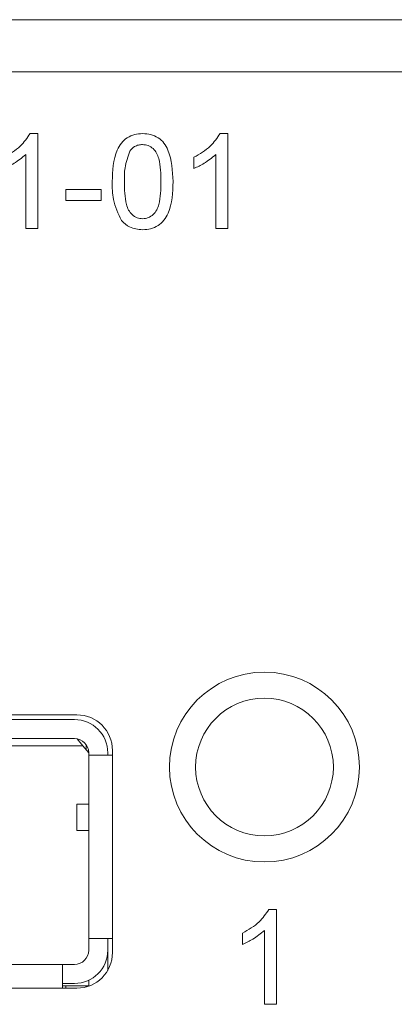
# Model space of a CAD drawing. Header units: millimetres. Extents: x 0 to 1118, y 0 to 864.
# Tile 101 of 256: x 230.59 to 232.56, y 443.57 to 448.76. Entities that reach past the tile are written whole.
import ezdxf

# ---------------------------------------------------------------- set-up
doc = ezdxf.new("R2010")
doc.units = ezdxf.units.MM

msp = doc.modelspace()

# ---------------------------------------------------------------- linework, layer by layer
at = {"color": 7, "linetype": 'Continuous', "lineweight": 15}
for p, q in [((219.6268, 448.7552), (255.8768, 448.7552)), ((219.6268, 448.4802), (255.8768, 448.4802)), ((230.6432, 448.1552), (230.6845, 448.1552)), ((230.6845, 448.1552), (230.6845, 447.6552)), ((231.6432, 448.1552), (231.6845, 448.1552)), ((231.6845, 448.1552), (231.6845, 447.6552)), ((230.6204, 447.6552), (230.6204, 448.0448)), ((231.6204, 447.6552), (231.6204, 448.0448)), ((231.505, 447.9711), (231.505, 448.0302)), ((230.8319, 447.8603), (231.0178, 447.8603)), ((230.8319, 447.8026), (230.8319, 447.8603)), ((231.0178, 447.8603), (231.0178, 447.8026)), ((231.0178, 447.8026), (230.8319, 447.8026)), ((230.6845, 447.6552), (230.6204, 447.6552)), ((231.6845, 447.6552), (231.6204, 447.6552)), ((230.8893, 445.0927), (226.9893, 445.0927)), ((230.1268, 445.0677), (230.8768, 445.0677)), ((230.1268, 444.9677), (230.8768, 444.9677)), ((230.8903, 444.9664), (230.9205, 444.9302)), ((230.9393, 444.9077), (230.9393, 444.9341)), ((230.9205, 444.9302), (229.8212, 444.9302)), ((230.9205, 444.9302), (230.9518, 444.8927)), ((230.9518, 444.8802), (230.9518, 444.8927)), ((231.0768, 444.8802), (230.9518, 444.8802)), ((230.9518, 443.9152), (230.9518, 444.8802)), ((231.0518, 444.8802), (231.0518, 444.8927)), ((231.0768, 443.8402), (231.0768, 444.9052)), ((230.8893, 444.6214), (230.8893, 444.4839)), ((230.9518, 444.6214), (230.8893, 444.6214)), ((230.8893, 444.4839), (230.9518, 444.4839)), ((231.8996, 444.0677), (231.9409, 444.0677)), ((231.9409, 444.0677), (231.9409, 443.5677)), ((231.8768, 443.5677), (231.8768, 443.9573)), ((230.9518, 443.9152), (231.0768, 443.9152)), ((230.9518, 443.9152), (230.9518, 443.8527)), ((231.0518, 443.9152), (231.0518, 443.8527)), ((231.7614, 443.8836), (231.7614, 443.9427)), ((231.0518, 443.8527), (231.0518, 443.7466)), ((229.0518, 443.7777), (230.8143, 443.7777)), ((230.8143, 443.6527), (230.8143, 443.7777)), ((230.8143, 443.7777), (230.8768, 443.7777)), ((230.9518, 443.6634), (230.9518, 443.6945)), ((227.3619, 443.6527), (230.8893, 443.6527)), ((230.8768, 443.6777), (230.8143, 443.6777)), ((230.8143, 443.6652), (230.8318, 443.6652)), ((230.8318, 443.6527), (230.8318, 443.6652)), ((230.9393, 443.6652), (230.8318, 443.6652)), ((230.9393, 443.6652), (230.9393, 443.6594)), ((230.9393, 443.6652), (230.9518, 443.6652)), ((231.9409, 443.5677), (231.8768, 443.5677))]:
    msp.add_line(p, q, dxfattribs=at)
for radius in [0.5, 0.3625]:
    msp.add_circle((231.8768, 444.8177), radius, dxfattribs=at)
for centre, radius, start, end in [((230.8893, 444.9052), 0.1875, 0, 90), ((230.8768, 444.8927), 0.175, 0, 90), ((230.8768, 444.8927), 0.075, 0, 90), ((230.8768, 443.8527), 0.075, 270, 0), ((230.8768, 443.8527), 0.175, 270, 0), ((230.8893, 443.8402), 0.1875, 270, 0)]:
    msp.add_arc(centre, radius, start, end, dxfattribs=at)
for points, knots in [([(230.505, 448.0302), (230.5362, 448.0478), (230.5918, 448.0792), (230.6275, 448.132), (230.6432, 448.1552)], [0, 0, 0, 0, 0.5604274, 1, 1, 1, 1]), ([(231.0755, 447.9018), (231.0774, 447.9594), (231.0798, 448.0316), (231.1222, 448.106), (231.1535, 448.1355), (231.1933, 448.1526), (231.2216, 448.1543), (231.2357, 448.1552)], [0, 0, 0, 0, 0.499149, 0.624522, 0.749597, 0.874674, 1, 1, 1, 1]), ([(231.2357, 448.1552), (231.2499, 448.1542), (231.2782, 448.1524), (231.318, 448.1354), (231.3499, 448.1064), (231.3894, 448.0304), (231.3931, 447.9589), (231.396, 447.9018)], [0, 0, 0, 0, 0.125373, 0.250644, 0.375698, 0.501113, 1, 1, 1, 1]), ([(231.505, 448.0302), (231.5362, 448.0478), (231.5918, 448.0792), (231.6275, 448.132), (231.6432, 448.1552)], [0, 0, 0, 0, 0.560427, 1, 1, 1, 1]), ([(231.235, 448.0975), (231.2278, 448.097), (231.2133, 448.096), (231.1889, 448.0857), (231.1762, 448.0717), (231.1685, 448.0632)], [0, 0, 0, 0, 0.280453, 0.560688, 1, 1, 1, 1]), ([(231.3319, 447.902), (231.3314, 447.9429), (231.3309, 447.9942), (231.3108, 448.0525), (231.2916, 448.0767), (231.2657, 448.0946), (231.2453, 448.0965), (231.235, 448.0975)], [0, 0, 0, 0, 0.500352, 0.625529, 0.750516, 0.875255, 1, 1, 1, 1]), ([(230.6204, 448.0448), (230.6005, 448.0283), (230.5651, 447.9988), (230.5234, 447.9795), (230.505, 447.9711)], [0, 0, 0, 0, 0.559686, 1, 1, 1, 1]), ([(231.1685, 448.0632), (231.1581, 448.034), (231.1394, 447.9818), (231.1395, 447.9264), (231.1396, 447.902)], [0, 0, 0, 0, 0.558059, 1, 1, 1, 1]), ([(231.6204, 448.0448), (231.6005, 448.0283), (231.5651, 447.9988), (231.5234, 447.9795), (231.505, 447.9711)], [0, 0, 0, 0, 0.559686, 1, 1, 1, 1]), ([(231.1241, 447.6969), (231.107, 447.7333), (231.0765, 447.7984), (231.0758, 447.8701), (231.0755, 447.9018)], [0, 0, 0, 0, 0.557973, 1, 1, 1, 1]), ([(231.1396, 447.902), (231.1401, 447.8611), (231.1408, 447.8101), (231.1602, 447.7516), (231.1797, 447.7278), (231.2051, 447.7096), (231.2255, 447.7075), (231.2357, 447.7064)], [0, 0, 0, 0, 0.500363, 0.625568, 0.750538, 0.875304, 1, 1, 1, 1]), ([(231.2357, 447.7064), (231.2459, 447.7075), (231.2663, 447.7097), (231.2919, 447.7278), (231.3112, 447.7517), (231.3308, 447.8101), (231.3314, 447.8611), (231.3319, 447.902)], [0, 0, 0, 0, 0.124656, 0.24942, 0.374387, 0.49959, 1, 1, 1, 1]), ([(231.396, 447.9018), (231.394, 447.8441), (231.3916, 447.772), (231.3493, 447.6977), (231.318, 447.6682), (231.2782, 447.6512), (231.2499, 447.6496), (231.2357, 447.6487)], [0, 0, 0, 0, 0.499115, 0.624458, 0.749554, 0.874658, 1, 1, 1, 1]), ([(231.2357, 447.6487), (231.2117, 447.6508), (231.1687, 447.6545), (231.1377, 447.684), (231.1241, 447.6969)], [0, 0, 0, 0, 0.559716, 1, 1, 1, 1]), ([(231.7614, 443.9427), (231.7926, 443.9603), (231.8482, 443.9917), (231.8839, 444.0445), (231.8996, 444.0677)], [0, 0, 0, 0, 0.560427, 1, 1, 1, 1]), ([(231.8768, 443.9573), (231.857, 443.9408), (231.8216, 443.9113), (231.7798, 443.892), (231.7614, 443.8836)], [0, 0, 0, 0, 0.559686, 1, 1, 1, 1])]:
    msp.add_open_spline(points, degree=3, knots=knots, dxfattribs=at)

doc.saveas('drawing.dxf')
